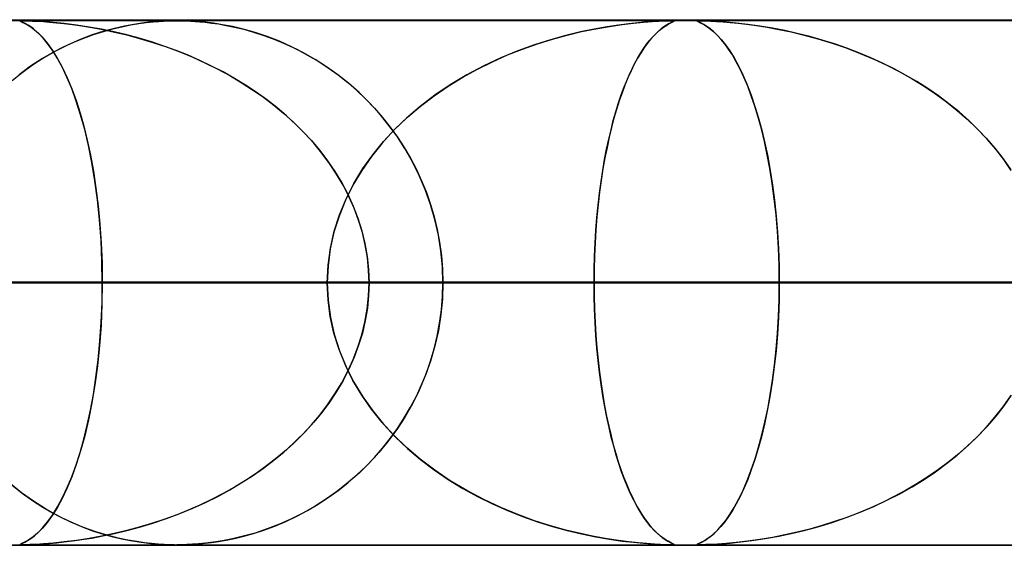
# Model space of a CAD drawing. Header units: millimetres. Extents: x -625 to 625, y -732 to 732.
# Tile 14 of 47: x -180 to -162, y 721 to 732. Entities that reach past the tile are written whole.
import ezdxf

# ---------------------------------------------------------------- set-up
doc = ezdxf.new("R2010")
doc.units = ezdxf.units.MM
doc.layers.add('HIDDEN', color=7, linetype='Continuous')
doc.layers.add('THICK', color=7, linetype='Continuous')

msp = doc.modelspace()

# ---------------------------------------------------------------- linework, layer by layer
at = {"layer": 'HIDDEN'}
for p, q in [((-501.5, 731.49), (0, 731.49)), ((-255.284, 731.49), (0, 731.49)), ((-255.284, 731.49), (0, 731.49)), ((0, 731.48), (-244.666, 731.48)), ((-180.262, 731.474), (-180.257, 731.478)), ((-180.259, 731.477), (-180.26, 731.472)), ((-180.242, 731.479), (-180.259, 731.477)), ((-180.257, 731.478), (-180.239, 731.479)), ((-180.208, 731.48), (-180.242, 731.479)), ((-180.239, 731.479), (-180.209, 731.48)), ((-180.209, 731.48), (-180.165, 731.48)), ((-180.155, 731.479), (-180.208, 731.48)), ((-180.165, 731.48), (-180.106, 731.478)), ((-180.077, 731.477), (-180.155, 731.479)), ((-180.106, 731.478), (-180.028, 731.475)), ((-179.967, 731.472), (-180.077, 731.477)), ((-177.458, 731.477), (-177.567, 731.471)), ((-177.532, 731.473), (-177.459, 731.477)), ((-177.459, 731.477), (-177.394, 731.479)), ((-177.364, 731.479), (-177.458, 731.477)), ((-177.394, 731.479), (-177.333, 731.48)), ((-177.275, 731.48), (-177.364, 731.479)), ((-177.333, 731.48), (-177.275, 731.48)), ((-177.185, 731.479), (-177.275, 731.48)), ((-177.275, 731.48), (-177.215, 731.48)), ((-177.215, 731.48), (-177.154, 731.479)), ((-177.089, 731.477), (-177.185, 731.479)), ((-177.154, 731.479), (-177.088, 731.477)), ((-176.983, 731.471), (-177.089, 731.477)), ((-177.088, 731.477), (-177.015, 731.473)), ((-168.097, 731.472), (-167.992, 731.477)), ((-167.975, 731.478), (-168.066, 731.474)), ((-167.992, 731.477), (-167.914, 731.479)), ((-167.909, 731.479), (-167.975, 731.478)), ((-167.914, 731.479), (-167.861, 731.48)), ((-167.861, 731.48), (-167.909, 731.479)), ((-167.861, 731.48), (-167.859, 731.48)), ((-167.829, 731.479), (-167.861, 731.48)), ((-167.859, 731.48), (-167.857, 731.48)), ((-167.857, 731.48), (-167.855, 731.48)), ((-167.855, 731.48), (-167.853, 731.48)), ((-167.853, 731.48), (-167.852, 731.48)), ((-167.852, 731.48), (-167.85, 731.48)), ((-167.837, 731.48), (-167.816, 731.478)), ((-167.812, 731.477), (-167.829, 731.479)), ((-167.816, 731.478), (-167.808, 731.475)), ((-167.809, 731.473), (-167.812, 731.477)), ((-167.366, 731.478), (-167.369, 731.474)), ((-167.368, 731.472), (-167.367, 731.477)), ((-167.367, 731.477), (-167.351, 731.479)), ((-167.349, 731.479), (-167.366, 731.478)), ((-167.351, 731.479), (-167.317, 731.48)), ((-167.317, 731.48), (-167.349, 731.479)), ((-167.27, 731.479), (-167.317, 731.48)), ((-167.317, 731.48), (-167.268, 731.479)), ((-167.202, 731.477), (-167.27, 731.479)), ((-167.268, 731.479), (-167.2, 731.477)), ((-167.108, 731.473), (-167.202, 731.477)), ((-167.2, 731.477), (-167.11, 731.474)), ((-180.251, 731.467), (-180.262, 731.474)), ((-180.26, 731.472), (-180.244, 731.463)), ((-180.22, 731.452), (-180.251, 731.467)), ((-180.244, 731.463), (-180.214, 731.449)), ((-180.167, 731.426), (-180.22, 731.452)), ((-180.214, 731.449), (-180.172, 731.429)), ((-180.172, 731.429), (-180.121, 731.401)), ((-180.099, 731.387), (-180.167, 731.426)), ((-180.121, 731.401), (-180.061, 731.362)), ((-180.018, 731.33), (-180.099, 731.387)), ((-180.061, 731.362), (-179.992, 731.31)), ((-180.028, 731.475), (-179.932, 731.47)), ((-179.931, 731.256), (-180.018, 731.33)), ((-179.992, 731.31), (-179.915, 731.241)), ((-179.819, 731.463), (-179.967, 731.472)), ((-179.932, 731.47), (-179.821, 731.463)), ((-179.821, 731.463), (-179.702, 731.454)), ((-179.636, 731.448), (-179.819, 731.463)), ((-179.702, 731.454), (-179.574, 731.442)), ((-179.423, 731.426), (-179.636, 731.448)), ((-179.574, 731.442), (-179.431, 731.427)), ((-179.431, 731.427), (-179.269, 731.407)), ((-179.191, 731.397), (-179.423, 731.426)), ((-179.269, 731.407), (-179.09, 731.382)), ((-178.952, 731.36), (-179.191, 731.397)), ((-179.09, 731.382), (-178.895, 731.351)), ((-178.712, 731.317), (-178.952, 731.36)), ((-178.895, 731.351), (-178.687, 731.312)), ((-178.473, 731.267), (-178.712, 731.317)), ((-178.687, 731.312), (-178.465, 731.265)), ((-178.679, 731.277), (-178.5, 731.326)), ((-178.465, 731.335), (-178.671, 731.279)), ((-178.5, 731.326), (-178.326, 731.367)), ((-178.274, 731.378), (-178.465, 731.335)), ((-178.326, 731.367), (-178.161, 731.4)), ((-178.101, 731.411), (-178.274, 731.378)), ((-178.161, 731.4), (-178.005, 731.426)), ((-177.947, 731.434), (-178.101, 731.411)), ((-178.005, 731.426), (-177.861, 731.445)), ((-177.813, 731.451), (-177.947, 731.434)), ((-177.861, 731.445), (-177.732, 731.459)), ((-177.688, 731.463), (-177.813, 731.451)), ((-177.732, 731.459), (-177.621, 731.468)), ((-177.567, 731.471), (-177.688, 731.463)), ((-177.621, 731.468), (-177.532, 731.473)), ((-177.015, 731.473), (-176.933, 731.468)), ((-176.866, 731.463), (-176.983, 731.471)), ((-176.933, 731.468), (-176.841, 731.461)), ((-176.734, 731.451), (-176.866, 731.463)), ((-176.841, 731.461), (-176.738, 731.451)), ((-176.738, 731.451), (-176.62, 731.437)), ((-176.583, 731.432), (-176.734, 731.451)), ((-176.62, 731.437), (-176.487, 731.418)), ((-176.411, 731.405), (-176.583, 731.432)), ((-176.487, 731.418), (-176.34, 731.392)), ((-176.22, 731.368), (-176.411, 731.405)), ((-176.34, 731.392), (-176.178, 731.359)), ((-176.013, 731.319), (-176.22, 731.368)), ((-176.178, 731.359), (-176.004, 731.317)), ((-175.79, 731.256), (-176.013, 731.319)), ((-176.004, 731.317), (-175.818, 731.264)), ((-169.33, 731.322), (-169.592, 731.267)), ((-169.57, 731.272), (-169.301, 731.327)), ((-169.087, 731.365), (-169.33, 731.322)), ((-169.301, 731.327), (-169.039, 731.373)), ((-168.868, 731.398), (-169.087, 731.365)), ((-169.039, 731.373), (-168.798, 731.408)), ((-168.671, 731.423), (-168.868, 731.398)), ((-168.798, 731.408), (-168.581, 731.433)), ((-168.492, 731.442), (-168.671, 731.423)), ((-168.581, 731.433), (-168.392, 731.452)), ((-168.328, 731.457), (-168.492, 731.442)), ((-168.392, 731.452), (-168.23, 731.464)), ((-168.184, 731.467), (-168.328, 731.457)), ((-168.23, 731.464), (-168.097, 731.472)), ((-168.066, 731.474), (-168.184, 731.467)), ((-168.153, 731.24), (-168.095, 731.293)), ((-168.056, 731.325), (-168.112, 731.278)), ((-168.095, 731.293), (-168.038, 731.339)), ((-168.004, 731.364), (-168.056, 731.325)), ((-168.038, 731.339), (-167.982, 731.378)), ((-167.956, 731.395), (-168.004, 731.364)), ((-167.982, 731.378), (-167.929, 731.411)), ((-167.915, 731.419), (-167.956, 731.395)), ((-167.929, 731.411), (-167.882, 731.436)), ((-167.88, 731.437), (-167.915, 731.419)), ((-167.882, 731.436), (-167.845, 731.454)), ((-167.852, 731.451), (-167.88, 731.437)), ((-167.83, 731.461), (-167.852, 731.451)), ((-167.845, 731.454), (-167.82, 731.466)), ((-167.814, 731.469), (-167.83, 731.461)), ((-167.82, 731.466), (-167.809, 731.473)), ((-167.808, 731.475), (-167.814, 731.469)), ((-167.369, 731.474), (-167.36, 731.467)), ((-167.354, 731.464), (-167.368, 731.472)), ((-167.36, 731.467), (-167.339, 731.457)), ((-167.327, 731.452), (-167.354, 731.464)), ((-167.339, 731.457), (-167.308, 731.442)), ((-167.289, 731.433), (-167.327, 731.452)), ((-167.308, 731.442), (-167.27, 731.423)), ((-167.242, 731.408), (-167.289, 731.433)), ((-167.27, 731.423), (-167.226, 731.398)), ((-167.185, 731.373), (-167.242, 731.408)), ((-167.226, 731.398), (-167.174, 731.365)), ((-167.123, 731.327), (-167.185, 731.373)), ((-167.174, 731.365), (-167.115, 731.322)), ((-167.056, 731.272), (-167.123, 731.327)), ((-167.115, 731.322), (-167.051, 731.267)), ((-167.11, 731.474), (-166.999, 731.467)), ((-166.98, 731.466), (-167.108, 731.473)), ((-166.999, 731.467), (-166.874, 731.459)), ((-166.818, 731.454), (-166.98, 731.466)), ((-166.874, 731.459), (-166.741, 731.448)), ((-166.625, 731.436), (-166.818, 731.454)), ((-166.741, 731.448), (-166.596, 731.433)), ((-166.407, 731.411), (-166.625, 731.436)), ((-166.596, 731.433), (-166.428, 731.414)), ((-166.428, 731.414), (-166.241, 731.388)), ((-166.174, 731.378), (-166.407, 731.411)), ((-166.241, 731.388), (-166.036, 731.356)), ((-165.938, 731.339), (-166.174, 731.378)), ((-166.036, 731.356), (-165.814, 731.316)), ((-165.701, 731.293), (-165.938, 731.339)), ((-165.814, 731.316), (-165.579, 731.266)), ((-165.464, 731.24), (-165.701, 731.293)), ((-179.84, 731.165), (-179.931, 731.256)), ((-179.915, 731.241), (-179.83, 731.154)), ((-179.748, 731.055), (-179.84, 731.165)), ((-179.83, 731.154), (-179.74, 731.045)), ((-179.123, 731.121), (-179.364, 731.016)), ((-179.244, 731.07), (-179.052, 731.149)), ((-178.891, 731.209), (-179.123, 731.121)), ((-179.052, 731.149), (-178.864, 731.218)), ((-178.671, 731.279), (-178.891, 731.209)), ((-178.864, 731.218), (-178.679, 731.277)), ((-178.234, 731.21), (-178.473, 731.267)), ((-178.465, 731.265), (-178.231, 731.209)), ((-177.996, 731.146), (-178.234, 731.21)), ((-178.231, 731.209), (-177.988, 731.144)), ((-177.76, 731.076), (-177.996, 731.146)), ((-177.988, 731.144), (-177.735, 731.068)), ((-175.818, 731.264), (-175.621, 731.201)), ((-175.558, 731.178), (-175.79, 731.256)), ((-175.621, 731.201), (-175.415, 731.124)), ((-175.325, 731.088), (-175.558, 731.178)), ((-175.415, 731.124), (-175.203, 731.035)), ((-170.165, 731.118), (-170.471, 731.021)), ((-170.409, 731.042), (-170.125, 731.13)), ((-169.871, 731.2), (-170.165, 731.118)), ((-170.125, 731.13), (-169.845, 731.206)), ((-169.592, 731.267), (-169.871, 731.2)), ((-169.845, 731.206), (-169.57, 731.272)), ((-168.328, 731.039), (-168.27, 731.113)), ((-168.237, 731.151), (-168.304, 731.071)), ((-168.27, 731.113), (-168.211, 731.18)), ((-168.173, 731.22), (-168.237, 731.151)), ((-168.211, 731.18), (-168.153, 731.24)), ((-168.112, 731.278), (-168.173, 731.22)), ((-166.988, 731.206), (-167.056, 731.272)), ((-167.051, 731.267), (-166.981, 731.2)), ((-166.917, 731.13), (-166.988, 731.206)), ((-166.981, 731.2), (-166.907, 731.118)), ((-166.846, 731.042), (-166.917, 731.13)), ((-166.907, 731.118), (-166.83, 731.021)), ((-165.579, 731.266), (-165.33, 731.207)), ((-165.227, 731.18), (-165.464, 731.24)), ((-165.33, 731.207), (-165.071, 731.136)), ((-164.991, 731.113), (-165.227, 731.18)), ((-165.071, 731.136), (-164.802, 731.054)), ((-164.756, 731.039), (-164.991, 731.113)), ((-179.654, 730.925), (-179.748, 731.055)), ((-179.74, 731.045), (-179.646, 730.913)), ((-179.559, 730.774), (-179.654, 730.925)), ((-179.634, 730.879), (-179.438, 730.98)), ((-179.364, 731.016), (-179.605, 730.894)), ((-179.438, 730.98), (-179.244, 731.07)), ((-177.526, 730.998), (-177.76, 731.076)), ((-177.735, 731.068), (-177.478, 730.981)), ((-177.294, 730.913), (-177.526, 730.998)), ((-177.478, 730.981), (-177.224, 730.886)), ((-175.095, 730.985), (-175.325, 731.088)), ((-175.203, 731.035), (-174.994, 730.936)), ((-174.868, 730.87), (-175.095, 730.985)), ((-174.994, 730.936), (-174.789, 730.827)), ((-170.981, 730.828), (-170.694, 730.941)), ((-170.471, 731.021), (-170.786, 730.906)), ((-170.694, 730.941), (-170.409, 731.042)), ((-168.443, 730.87), (-168.386, 730.958)), ((-168.372, 730.979), (-168.438, 730.878)), ((-168.386, 730.958), (-168.328, 731.039)), ((-168.304, 731.071), (-168.372, 730.979)), ((-166.773, 730.941), (-166.846, 731.042)), ((-166.83, 731.021), (-166.749, 730.906)), ((-166.699, 730.828), (-166.773, 730.941)), ((-164.802, 731.054), (-164.53, 730.961)), ((-164.523, 730.958), (-164.756, 731.039)), ((-164.53, 730.961), (-164.265, 730.859)), ((-164.293, 730.87), (-164.523, 730.958)), ((-179.839, 730.76), (-180.065, 730.612)), ((-180.028, 730.638), (-179.831, 730.765)), ((-179.605, 730.894), (-179.839, 730.76)), ((-179.831, 730.765), (-179.634, 730.879)), ((-179.646, 730.913), (-179.549, 730.756)), ((-179.465, 730.601), (-179.559, 730.774)), ((-179.549, 730.756), (-179.455, 730.581)), ((-177.065, 730.822), (-177.294, 730.913)), ((-177.224, 730.886), (-176.977, 730.784)), ((-176.839, 730.723), (-177.065, 730.822)), ((-176.977, 730.784), (-176.735, 730.674)), ((-174.646, 730.743), (-174.868, 730.87)), ((-174.789, 730.827), (-174.59, 730.709)), ((-174.428, 730.604), (-174.646, 730.743)), ((-171.108, 730.773), (-171.434, 730.62)), ((-171.268, 730.7), (-170.981, 730.828)), ((-170.786, 730.906), (-171.108, 730.773)), ((-168.504, 730.769), (-168.567, 730.652)), ((-168.556, 730.673), (-168.5, 730.775)), ((-168.438, 730.878), (-168.504, 730.769)), ((-168.5, 730.775), (-168.443, 730.87)), ((-166.749, 730.906), (-166.667, 730.773)), ((-166.626, 730.7), (-166.699, 730.828)), ((-166.667, 730.773), (-166.583, 730.62)), ((-164.065, 730.775), (-164.293, 730.87)), ((-164.265, 730.859), (-164.007, 730.75)), ((-163.84, 730.673), (-164.065, 730.775)), ((-164.007, 730.75), (-163.757, 730.632)), ((-180.065, 730.612), (-180.282, 730.453)), ((-180.224, 730.497), (-180.028, 730.638)), ((-179.372, 730.406), (-179.465, 730.601)), ((-179.455, 730.581), (-179.365, 730.39)), ((-176.617, 730.617), (-176.839, 730.723)), ((-176.735, 730.674), (-176.5, 730.558)), ((-176.398, 730.504), (-176.617, 730.617)), ((-176.5, 730.558), (-176.272, 730.434)), ((-174.59, 730.709), (-174.396, 730.582)), ((-174.216, 730.453), (-174.428, 730.604)), ((-174.396, 730.582), (-174.208, 730.447)), ((-171.834, 730.405), (-171.553, 730.56)), ((-171.434, 730.62), (-171.759, 730.448)), ((-171.553, 730.56), (-171.268, 730.7)), ((-168.666, 730.446), (-168.611, 730.563)), ((-168.567, 730.652), (-168.628, 730.527)), ((-168.611, 730.563), (-168.556, 730.673)), ((-166.552, 730.56), (-166.626, 730.7)), ((-166.583, 730.62), (-166.499, 730.448)), ((-166.48, 730.405), (-166.552, 730.56)), ((-163.619, 730.563), (-163.84, 730.673)), ((-163.757, 730.632), (-163.513, 730.507)), ((-163.401, 730.446), (-163.619, 730.563)), ((-180.416, 730.344), (-180.224, 730.497)), ((-179.282, 730.189), (-179.372, 730.406)), ((-179.365, 730.39), (-179.279, 730.183)), ((-176.184, 730.383), (-176.398, 730.504)), ((-176.272, 730.434), (-176.051, 730.303)), ((-175.974, 730.255), (-176.184, 730.383)), ((-174.01, 730.29), (-174.216, 730.453)), ((-174.208, 730.447), (-174.025, 730.302)), ((-172.11, 730.236), (-171.834, 730.405)), ((-171.759, 730.448), (-172.072, 730.26)), ((-168.688, 730.394), (-168.746, 730.255)), ((-168.719, 730.321), (-168.666, 730.446)), ((-168.628, 730.527), (-168.688, 730.394)), ((-166.499, 730.448), (-166.418, 730.26)), ((-166.408, 730.236), (-166.48, 730.405)), ((-163.513, 730.507), (-163.278, 730.375)), ((-163.188, 730.321), (-163.401, 730.446)), ((-163.278, 730.375), (-163.05, 730.235)), ((-179.195, 729.95), (-179.282, 730.189)), ((-179.279, 730.183), (-179.198, 729.96)), ((-176.051, 730.303), (-175.837, 730.166)), ((-175.77, 730.12), (-175.974, 730.255)), ((-175.837, 730.166), (-175.631, 730.022)), ((-174.025, 730.302), (-173.849, 730.149)), ((-173.81, 730.114), (-174.01, 730.29)), ((-172.378, 730.053), (-172.11, 730.236)), ((-172.072, 730.26), (-172.368, 730.06)), ((-168.822, 730.048), (-168.771, 730.188)), ((-168.746, 730.255), (-168.801, 730.107)), ((-168.771, 730.188), (-168.719, 730.321)), ((-166.418, 730.26), (-166.341, 730.06)), ((-166.339, 730.053), (-166.408, 730.236)), ((-162.979, 730.188), (-163.188, 730.321)), ((-163.05, 730.235), (-162.831, 730.088)), ((-162.775, 730.048), (-162.979, 730.188)), ((-175.57, 729.977), (-175.77, 730.12)), ((-175.631, 730.022), (-175.432, 729.871)), ((-175.377, 729.827), (-175.57, 729.977)), ((-173.849, 730.149), (-173.679, 729.987)), ((-173.618, 729.926), (-173.81, 730.114)), ((-173.679, 729.987), (-173.516, 729.818)), ((-172.368, 730.06), (-172.646, 729.849)), ((-172.636, 729.856), (-172.378, 730.053)), ((-168.872, 729.9), (-168.822, 730.048)), ((-168.801, 730.107), (-168.854, 729.953)), ((-166.341, 730.06), (-166.269, 729.849)), ((-166.271, 729.856), (-166.339, 730.053)), ((-162.831, 730.088), (-162.62, 729.934)), ((-162.576, 729.9), (-162.775, 730.048)), ((-179.198, 729.96), (-179.122, 729.723)), ((-179.112, 729.689), (-179.195, 729.95)), ((-175.432, 729.871), (-175.242, 729.714)), ((-175.19, 729.669), (-175.377, 729.827)), ((-173.434, 729.725), (-173.618, 729.926)), ((-173.516, 729.818), (-173.361, 729.64)), ((-172.646, 729.849), (-172.906, 729.626)), ((-172.884, 729.645), (-172.636, 729.856)), ((-168.905, 729.792), (-168.954, 729.623)), ((-168.92, 729.743), (-168.872, 729.9)), ((-168.854, 729.953), (-168.905, 729.792)), ((-166.207, 729.645), (-166.271, 729.856)), ((-166.269, 729.849), (-166.201, 729.626)), ((-162.62, 729.934), (-162.419, 729.773)), ((-162.383, 729.743), (-162.576, 729.9)), ((-179.122, 729.723), (-179.051, 729.471)), ((-179.034, 729.406), (-179.112, 729.689)), ((-175.242, 729.714), (-175.059, 729.55)), ((-175.01, 729.503), (-175.19, 729.669)), ((-173.258, 729.511), (-173.434, 729.725)), ((-173.361, 729.64), (-173.215, 729.455)), ((-172.906, 729.626), (-173.147, 729.393)), ((-173.12, 729.421), (-172.884, 729.645)), ((-168.954, 729.623), (-169.001, 729.447)), ((-168.967, 729.578), (-168.92, 729.743)), ((-166.146, 729.421), (-166.207, 729.645)), ((-166.201, 729.626), (-166.138, 729.393)), ((-162.419, 729.773), (-162.226, 729.605)), ((-162.197, 729.578), (-162.383, 729.743)), ((-162.226, 729.605), (-162.042, 729.429)), ((-179.051, 729.471), (-178.985, 729.204)), ((-175.059, 729.55), (-174.883, 729.378)), ((-174.837, 729.329), (-175.01, 729.503)), ((-173.341, 729.182), (-173.12, 729.421)), ((-173.092, 729.285), (-173.258, 729.511)), ((-173.215, 729.455), (-173.077, 729.263)), ((-169.001, 729.447), (-169.045, 729.262)), ((-169.011, 729.405), (-168.967, 729.578)), ((-166.088, 729.182), (-166.146, 729.421)), ((-162.018, 729.405), (-162.197, 729.578)), ((-162.042, 729.429), (-161.866, 729.245)), ((-178.962, 729.102), (-179.034, 729.406)), ((-174.883, 729.378), (-174.716, 729.197)), ((-174.673, 729.148), (-174.837, 729.329)), ((-173.147, 729.393), (-173.37, 729.149)), ((-172.937, 729.047), (-173.092, 729.285)), ((-173.077, 729.263), (-172.947, 729.065)), ((-169.045, 729.262), (-169.087, 729.069)), ((-169.054, 729.223), (-169.011, 729.405)), ((-166.138, 729.393), (-166.08, 729.149)), ((-161.847, 729.223), (-162.018, 729.405)), ((-161.866, 729.245), (-161.699, 729.052)), ((-178.985, 729.204), (-178.924, 728.919)), ((-178.897, 728.778), (-178.962, 729.102)), ((-174.716, 729.197), (-174.557, 729.009)), ((-174.517, 728.959), (-174.673, 729.148)), ((-173.37, 729.149), (-173.574, 728.895)), ((-173.547, 728.929), (-173.341, 729.182)), ((-172.947, 729.065), (-172.828, 728.86)), ((-172.794, 728.796), (-172.937, 729.047)), ((-169.087, 729.069), (-169.127, 728.867)), ((-169.094, 729.033), (-169.054, 729.223)), ((-166.034, 728.929), (-166.088, 729.182)), ((-166.08, 729.149), (-166.027, 728.895)), ((-161.684, 729.033), (-161.847, 729.223)), ((-161.699, 729.052), (-161.543, 728.851)), ((-178.924, 728.919), (-178.869, 728.615)), ((-174.557, 729.009), (-174.407, 728.813)), ((-174.372, 728.762), (-174.517, 728.959)), ((-173.574, 728.895), (-173.759, 728.628)), ((-173.737, 728.663), (-173.547, 728.929)), ((-172.828, 728.86), (-172.718, 728.65)), ((-169.127, 728.867), (-169.164, 728.657)), ((-169.133, 728.835), (-169.094, 729.033)), ((-165.984, 728.663), (-166.034, 728.929)), ((-166.027, 728.895), (-165.978, 728.628)), ((-161.531, 728.835), (-161.684, 729.033)), ((-161.543, 728.851), (-161.397, 728.642)), ((-178.84, 728.432), (-178.897, 728.778)), ((-174.407, 728.813), (-174.268, 728.608)), ((-174.237, 728.559), (-174.372, 728.762)), ((-172.664, 728.535), (-172.794, 728.796)), ((-169.168, 728.629), (-169.133, 728.835)), ((-161.389, 728.629), (-161.531, 728.835)), ((-178.869, 728.615), (-178.82, 728.294)), ((-174.268, 728.608), (-174.139, 728.396)), ((-174.113, 728.349), (-174.237, 728.559)), ((-173.759, 728.628), (-173.925, 728.35)), ((-173.907, 728.382), (-173.737, 728.663)), ((-172.718, 728.65), (-172.617, 728.433)), ((-172.548, 728.264), (-172.664, 728.535)), ((-169.201, 728.416), (-169.168, 728.629)), ((-169.164, 728.657), (-169.197, 728.439)), ((-165.94, 728.382), (-165.984, 728.663)), ((-165.978, 728.628), (-165.935, 728.35)), ((-178.791, 728.069), (-178.84, 728.432)), ((-178.82, 728.294), (-178.778, 727.957)), ((-174.139, 728.396), (-174.023, 728.176)), ((-174.001, 728.133), (-174.113, 728.349)), ((-173.925, 728.35), (-174.069, 728.06)), ((-174.056, 728.09), (-173.907, 728.382)), ((-172.617, 728.433), (-172.527, 728.211)), ((-169.23, 728.195), (-169.201, 728.416)), ((-169.197, 728.439), (-169.228, 728.213)), ((-165.901, 728.09), (-165.94, 728.382)), ((-165.935, 728.35), (-165.897, 728.06)), ((-174.023, 728.176), (-173.919, 727.95)), ((-173.902, 727.91), (-174.001, 728.133)), ((-172.448, 727.983), (-172.548, 728.264)), ((-172.527, 728.211), (-172.447, 727.983)), ((-169.257, 727.967), (-169.23, 728.195)), ((-169.228, 728.213), (-169.255, 727.981)), ((-178.751, 727.688), (-178.791, 728.069)), ((-178.778, 727.957), (-178.744, 727.605)), ((-174.069, 728.06), (-174.19, 727.76)), ((-174.181, 727.785), (-174.056, 728.09)), ((-173.919, 727.95), (-173.83, 727.718)), ((-172.364, 727.694), (-172.448, 727.983)), ((-172.447, 727.983), (-172.378, 727.748)), ((-169.279, 727.732), (-169.257, 727.967)), ((-169.255, 727.981), (-169.278, 727.743)), ((-165.868, 727.785), (-165.901, 728.09)), ((-165.897, 728.06), (-165.865, 727.76)), ((-174.19, 727.76), (-174.287, 727.451)), ((-174.282, 727.471), (-174.181, 727.785)), ((-173.817, 727.681), (-173.902, 727.91)), ((-172.378, 727.748), (-172.32, 727.507)), ((-169.278, 727.743), (-169.298, 727.5)), ((-169.298, 727.49), (-169.279, 727.732)), ((-165.841, 727.471), (-165.868, 727.785)), ((-165.865, 727.76), (-165.84, 727.451)), ((-178.723, 727.296), (-178.751, 727.688)), ((-178.744, 727.605), (-178.72, 727.241)), ((-173.83, 727.718), (-173.755, 727.481)), ((-173.746, 727.448), (-173.817, 727.681)), ((-172.298, 727.397), (-172.364, 727.694)), ((-174.287, 727.451), (-174.357, 727.135)), ((-174.354, 727.149), (-174.282, 727.471)), ((-173.755, 727.481), (-173.696, 727.238)), ((-173.691, 727.211), (-173.746, 727.448)), ((-172.32, 727.507), (-172.274, 727.26)), ((-172.251, 727.096), (-172.298, 727.397)), ((-169.298, 727.5), (-169.313, 727.252)), ((-169.313, 727.244), (-169.298, 727.49)), ((-165.822, 727.149), (-165.841, 727.471)), ((-165.84, 727.451), (-165.822, 727.135)), ((-178.705, 726.896), (-178.723, 727.296)), ((-178.72, 727.241), (-178.704, 726.868)), ((-173.696, 727.238), (-173.653, 726.992)), ((-173.651, 726.972), (-173.691, 727.211)), ((-172.274, 727.26), (-172.24, 727.006)), ((-169.313, 727.252), (-169.324, 727)), ((-169.324, 726.995), (-169.313, 727.244)), ((-174.357, 727.135), (-174.4, 726.815)), ((-174.399, 726.822), (-174.354, 727.149)), ((-173.653, 726.992), (-173.627, 726.741)), ((-172.222, 726.793), (-172.251, 727.096)), ((-172.24, 727.006), (-172.219, 726.749)), ((-169.324, 727), (-169.331, 726.745)), ((-169.331, 726.743), (-169.324, 726.995)), ((-165.81, 726.822), (-165.822, 727.149)), ((-165.822, 727.135), (-165.81, 726.815)), ((-178.699, 726.49), (-178.705, 726.896)), ((-178.704, 726.868), (-178.699, 726.49)), ((-174.414, 726.49), (-174.399, 726.822)), ((-174.4, 726.815), (-174.414, 726.49)), ((-173.627, 726.732), (-173.651, 726.972)), ((-172.212, 726.49), (-172.222, 726.793)), ((-165.807, 726.49), (-165.81, 726.822)), ((-165.81, 726.815), (-165.807, 726.49)), ((-173.627, 726.741), (-173.619, 726.49)), ((-173.619, 726.49), (-173.627, 726.732)), ((-172.219, 726.749), (-172.212, 726.49)), ((-169.331, 726.745), (-169.333, 726.49)), ((-169.333, 726.49), (-169.331, 726.743)), ((-334.178, 726.49), (-174.414, 726.49)), ((-174.414, 726.49), (-334.178, 726.49)), ((-169.333, 726.49), (-324.196, 726.49)), ((-324.196, 726.49), (-169.333, 726.49)), ((-308.85, 726.49), (-161.521, 726.49)), ((-161.521, 726.49), (-308.85, 726.49)), ((-156.44, 726.49), (-298.868, 726.49)), ((-298.868, 726.49), (-156.44, 726.49)), ((-283.521, 726.49), (-148.628, 726.49)), ((-148.628, 726.49), (-283.521, 726.49)), ((-143.547, 726.49), (-273.539, 726.49)), ((-273.539, 726.49), (-143.547, 726.49)), ((-258.192, 726.49), (-135.734, 726.49)), ((-135.734, 726.49), (-258.192, 726.49)), ((-130.653, 726.49), (-248.21, 726.49)), ((-248.21, 726.49), (-130.653, 726.49)), ((-243.161, 726.49), (0, 726.49)), ((0, 726.49), (-243.161, 726.49)), ((0, 726.49), (-238.081, 726.49)), ((-238.081, 726.49), (0, 726.49)), ((-232.861, 726.49), (-122.84, 726.49)), ((-122.84, 726.49), (-232.861, 726.49)), ((-230.269, 726.49), (0, 726.49)), ((0, 726.49), (-230.269, 726.49)), ((0, 726.49), (-225.189, 726.49)), ((-225.189, 726.49), (0, 726.49)), ((-117.758, 726.49), (-222.879, 726.49)), ((-222.879, 726.49), (-117.758, 726.49)), ((-217.377, 726.49), (0, 726.49)), ((0, 726.49), (-217.377, 726.49)), ((0, 726.49), (-212.296, 726.49)), ((-212.296, 726.49), (0, 726.49)), ((-207.53, 726.49), (-109.945, 726.49)), ((-109.945, 726.49), (-207.53, 726.49)), ((-204.484, 726.49), (0, 726.49)), ((0, 726.49), (-204.484, 726.49)), ((0, 726.49), (-199.404, 726.49)), ((-199.404, 726.49), (0, 726.49)), ((-104.863, 726.49), (-197.547, 726.49)), ((-197.547, 726.49), (-104.863, 726.49)), ((-191.592, 726.49), (0, 726.49)), ((0, 726.49), (-191.592, 726.49)), ((0, 726.49), (-186.511, 726.49)), ((-186.511, 726.49), (0, 726.49)), ((-186.511, 726.49), (-178.699, 726.49)), ((-178.699, 726.49), (-186.511, 726.49)), ((-174.414, 726.49), (-182.226, 726.49)), ((-182.226, 726.49), (-174.414, 726.49)), ((-182.196, 726.49), (-97.049, 726.49)), ((-97.049, 726.49), (-182.196, 726.49)), ((-178.699, 726.49), (-178.705, 726.084)), ((-178.704, 726.112), (-178.699, 726.49)), ((-178.699, 726.49), (0, 726.49)), ((0, 726.49), (-178.699, 726.49)), ((-174.414, 726.49), (-174.399, 726.158)), ((-174.4, 726.165), (-174.414, 726.49)), ((-173.619, 726.49), (-173.627, 726.248)), ((-173.627, 726.239), (-173.619, 726.49)), ((0, 726.49), (-173.619, 726.49)), ((-173.619, 726.49), (0, 726.49)), ((-173.619, 726.49), (-165.807, 726.49)), ((-165.807, 726.49), (-173.619, 726.49)), ((-172.212, 726.49), (-172.222, 726.187)), ((-172.219, 726.231), (-172.212, 726.49)), ((-91.967, 726.49), (-172.212, 726.49)), ((-172.212, 726.49), (-91.967, 726.49)), ((-172.212, 726.49), (-156.86, 726.49)), ((-156.86, 726.49), (-172.212, 726.49)), ((-169.331, 726.237), (-169.333, 726.49)), ((-169.333, 726.49), (-169.331, 726.237)), ((-161.521, 726.49), (-169.333, 726.49)), ((-169.333, 726.49), (-161.521, 726.49)), ((-165.81, 726.166), (-165.807, 726.49)), ((-165.807, 726.49), (-165.81, 726.158)), ((-165.807, 726.49), (0, 726.49)), ((0, 726.49), (-165.807, 726.49)), ((-173.653, 725.989), (-173.627, 726.239)), ((-173.627, 726.248), (-173.651, 726.008)), ((-172.24, 725.974), (-172.219, 726.231)), ((-169.324, 725.984), (-169.331, 726.237)), ((-169.331, 726.237), (-169.324, 725.985)), ((-178.705, 726.084), (-178.723, 725.684)), ((-178.72, 725.739), (-178.704, 726.112)), ((-174.357, 725.845), (-174.4, 726.165)), ((-174.399, 726.158), (-174.354, 725.831)), ((-172.222, 726.187), (-172.251, 725.884)), ((-165.81, 726.158), (-165.822, 725.831)), ((-165.821, 725.846), (-165.81, 726.166)), ((-173.696, 725.742), (-173.653, 725.989)), ((-173.651, 726.008), (-173.691, 725.769)), ((-172.251, 725.884), (-172.298, 725.583)), ((-172.274, 725.72), (-172.24, 725.974)), ((-169.324, 725.985), (-169.313, 725.736)), ((-169.313, 725.734), (-169.324, 725.984)), ((-178.723, 725.684), (-178.751, 725.292)), ((-178.744, 725.375), (-178.72, 725.739)), ((-174.287, 725.529), (-174.357, 725.845)), ((-174.354, 725.831), (-174.282, 725.509)), ((-173.755, 725.499), (-173.696, 725.742)), ((-173.691, 725.769), (-173.746, 725.532)), ((-172.32, 725.473), (-172.274, 725.72)), ((-169.313, 725.736), (-169.298, 725.49)), ((-169.298, 725.487), (-169.313, 725.734)), ((-165.822, 725.831), (-165.841, 725.509)), ((-165.84, 725.531), (-165.821, 725.846)), ((-174.19, 725.22), (-174.287, 725.529)), ((-174.282, 725.509), (-174.181, 725.195)), ((-173.83, 725.262), (-173.755, 725.499)), ((-173.746, 725.532), (-173.817, 725.299)), ((-172.298, 725.583), (-172.364, 725.286)), ((-169.298, 725.49), (-169.279, 725.248)), ((-169.279, 725.246), (-169.298, 725.487)), ((-165.841, 725.509), (-165.868, 725.195)), ((-165.865, 725.223), (-165.84, 725.531)), ((-178.751, 725.292), (-178.791, 724.911)), ((-178.778, 725.023), (-178.744, 725.375)), ((-173.817, 725.299), (-173.902, 725.07)), ((-172.378, 725.232), (-172.32, 725.473)), ((-174.069, 724.92), (-174.19, 725.22)), ((-174.181, 725.195), (-174.056, 724.89)), ((-173.919, 725.03), (-173.83, 725.262)), ((-172.364, 725.286), (-172.448, 724.997)), ((-172.447, 724.997), (-172.378, 725.232)), ((-169.279, 725.248), (-169.257, 725.013)), ((-169.256, 725.01), (-169.279, 725.246)), ((-165.868, 725.195), (-165.901, 724.89)), ((-165.897, 724.923), (-165.865, 725.223)), ((-178.82, 724.686), (-178.778, 725.023)), ((-173.925, 724.63), (-174.069, 724.92)), ((-174.023, 724.804), (-173.919, 725.03)), ((-173.902, 725.07), (-174.001, 724.847)), ((-172.448, 724.997), (-172.548, 724.716)), ((-172.527, 724.769), (-172.447, 724.997)), ((-169.257, 725.013), (-169.23, 724.785)), ((-169.229, 724.779), (-169.256, 725.01)), ((-165.934, 724.633), (-165.897, 724.923)), ((-178.791, 724.911), (-178.84, 724.548)), ((-174.139, 724.584), (-174.023, 724.804)), ((-174.001, 724.847), (-174.113, 724.631)), ((-174.056, 724.89), (-173.907, 724.598)), ((-172.617, 724.547), (-172.527, 724.769)), ((-169.23, 724.785), (-169.201, 724.564)), ((-169.199, 724.555), (-169.229, 724.779)), ((-165.901, 724.89), (-165.94, 724.598)), ((-178.84, 724.548), (-178.897, 724.202)), ((-178.869, 724.365), (-178.82, 724.686)), ((-174.268, 724.372), (-174.139, 724.584)), ((-174.113, 724.631), (-174.237, 724.421)), ((-173.759, 724.352), (-173.925, 724.63)), ((-173.907, 724.598), (-173.737, 724.317)), ((-172.718, 724.33), (-172.617, 724.547)), ((-172.548, 724.716), (-172.664, 724.445)), ((-169.201, 724.564), (-169.168, 724.351)), ((-169.166, 724.338), (-169.199, 724.555)), ((-165.94, 724.598), (-165.984, 724.317)), ((-165.978, 724.356), (-165.934, 724.633)), ((-178.924, 724.061), (-178.869, 724.365)), ((-174.407, 724.167), (-174.268, 724.372)), ((-174.237, 724.421), (-174.372, 724.218)), ((-173.574, 724.085), (-173.759, 724.352)), ((-172.664, 724.445), (-172.794, 724.184)), ((-166.026, 724.09), (-165.978, 724.356)), ((-178.897, 724.202), (-178.962, 723.878)), ((-174.557, 723.971), (-174.407, 724.167)), ((-174.372, 724.218), (-174.517, 724.021)), ((-173.737, 724.317), (-173.547, 724.051)), ((-172.794, 724.184), (-172.937, 723.933)), ((-172.828, 724.12), (-172.718, 724.33)), ((-169.168, 724.351), (-169.133, 724.145)), ((-169.13, 724.129), (-169.166, 724.338)), ((-165.984, 724.317), (-166.034, 724.051)), ((-161.543, 724.129), (-161.397, 724.338)), ((-161.389, 724.351), (-161.531, 724.145)), ((-178.985, 723.776), (-178.924, 724.061)), ((-174.517, 724.021), (-174.673, 723.832)), ((-173.37, 723.831), (-173.574, 724.085)), ((-173.547, 724.051), (-173.341, 723.798)), ((-172.947, 723.915), (-172.828, 724.12)), ((-169.133, 724.145), (-169.094, 723.947)), ((-169.091, 723.928), (-169.13, 724.129)), ((-166.034, 724.051), (-166.088, 723.798)), ((-166.079, 723.836), (-166.026, 724.09)), ((-161.699, 723.928), (-161.543, 724.129)), ((-161.531, 724.145), (-161.684, 723.947)), ((-178.962, 723.878), (-179.034, 723.574)), ((-174.673, 723.832), (-174.837, 723.651)), ((-174.716, 723.783), (-174.557, 723.971)), ((-173.147, 723.587), (-173.37, 723.831)), ((-173.341, 723.798), (-173.12, 723.559)), ((-172.937, 723.933), (-173.092, 723.695)), ((-173.077, 723.717), (-172.947, 723.915)), ((-169.094, 723.947), (-169.054, 723.757)), ((-169.049, 723.735), (-169.091, 723.928)), ((-166.088, 723.798), (-166.146, 723.559)), ((-166.137, 723.592), (-166.079, 723.836)), ((-161.866, 723.735), (-161.699, 723.928)), ((-161.684, 723.947), (-161.847, 723.757)), ((-179.051, 723.509), (-178.985, 723.776)), ((-175.059, 723.43), (-174.883, 723.602)), ((-174.837, 723.651), (-175.01, 723.477)), ((-174.883, 723.602), (-174.716, 723.783)), ((-173.092, 723.695), (-173.258, 723.469)), ((-173.215, 723.525), (-173.077, 723.717)), ((-169.054, 723.757), (-169.011, 723.575)), ((-169.005, 723.551), (-169.049, 723.735)), ((-162.042, 723.551), (-161.866, 723.735)), ((-161.847, 723.757), (-162.018, 723.575)), ((-179.122, 723.257), (-179.051, 723.509)), ((-179.034, 723.574), (-179.112, 723.291)), ((-175.242, 723.266), (-175.059, 723.43)), ((-175.01, 723.477), (-175.19, 723.311)), ((-173.258, 723.469), (-173.434, 723.255)), ((-173.361, 723.34), (-173.215, 723.525)), ((-172.906, 723.354), (-173.147, 723.587)), ((-173.12, 723.559), (-172.884, 723.335)), ((-169.011, 723.575), (-168.967, 723.402)), ((-168.959, 723.375), (-169.005, 723.551)), ((-166.146, 723.559), (-166.207, 723.335)), ((-166.2, 723.359), (-166.137, 723.592)), ((-162.226, 723.375), (-162.042, 723.551)), ((-162.018, 723.575), (-162.197, 723.402)), ((-179.198, 723.02), (-179.122, 723.257)), ((-179.112, 723.291), (-179.195, 723.03)), ((-175.432, 723.109), (-175.242, 723.266)), ((-175.19, 723.311), (-175.377, 723.153)), ((-173.434, 723.255), (-173.618, 723.054)), ((-173.516, 723.162), (-173.361, 723.34)), ((-172.646, 723.131), (-172.906, 723.354)), ((-172.884, 723.335), (-172.636, 723.124)), ((-168.967, 723.402), (-168.92, 723.237)), ((-168.911, 723.207), (-168.959, 723.375)), ((-168.92, 723.237), (-168.872, 723.08)), ((-166.207, 723.335), (-166.271, 723.124)), ((-166.267, 723.137), (-166.2, 723.359)), ((-162.383, 723.237), (-162.576, 723.08)), ((-162.419, 723.207), (-162.226, 723.375)), ((-162.197, 723.402), (-162.383, 723.237)), ((-175.631, 722.958), (-175.432, 723.109)), ((-175.377, 723.153), (-175.57, 723.003)), ((-173.618, 723.054), (-173.81, 722.866)), ((-173.679, 722.993), (-173.516, 723.162)), ((-172.368, 722.92), (-172.646, 723.131)), ((-172.636, 723.124), (-172.378, 722.927)), ((-168.861, 723.046), (-168.911, 723.207)), ((-168.872, 723.08), (-168.822, 722.932)), ((-168.808, 722.892), (-168.861, 723.046)), ((-166.339, 722.926), (-166.267, 723.137)), ((-166.271, 723.124), (-166.339, 722.927)), ((-162.831, 722.892), (-162.62, 723.046)), ((-162.576, 723.08), (-162.775, 722.932)), ((-162.62, 723.046), (-162.419, 723.207)), ((-179.195, 723.03), (-179.282, 722.791)), ((-179.279, 722.797), (-179.198, 723.02)), ((-175.77, 722.86), (-175.974, 722.725)), ((-175.837, 722.814), (-175.631, 722.958)), ((-175.57, 723.003), (-175.77, 722.86)), ((-173.81, 722.866), (-174.01, 722.69)), ((-173.849, 722.831), (-173.679, 722.993)), ((-172.378, 722.927), (-172.11, 722.744)), ((-172.072, 722.72), (-172.368, 722.92)), ((-168.822, 722.932), (-168.771, 722.792)), ((-168.753, 722.745), (-168.808, 722.892)), ((-166.416, 722.726), (-166.339, 722.926)), ((-166.339, 722.927), (-166.408, 722.744)), ((-163.05, 722.745), (-162.831, 722.892)), ((-162.775, 722.932), (-162.979, 722.792)), ((-180.235, 722.491), (-180.449, 722.663)), ((-179.282, 722.791), (-179.372, 722.574)), ((-179.365, 722.59), (-179.279, 722.797)), ((-176.272, 722.546), (-176.051, 722.677)), ((-175.974, 722.725), (-176.184, 722.597)), ((-176.051, 722.677), (-175.837, 722.814)), ((-174.01, 722.69), (-174.216, 722.527)), ((-174.208, 722.533), (-174.025, 722.678)), ((-174.025, 722.678), (-173.849, 722.831)), ((-172.11, 722.744), (-171.834, 722.575)), ((-171.759, 722.533), (-172.072, 722.72)), ((-168.771, 722.792), (-168.719, 722.659)), ((-168.697, 722.605), (-168.753, 722.745)), ((-166.496, 722.538), (-166.416, 722.726)), ((-166.408, 722.744), (-166.48, 722.575)), ((-163.278, 722.605), (-163.05, 722.745)), ((-162.979, 722.792), (-163.188, 722.659)), ((-180.416, 722.636), (-180.224, 722.483)), ((-180.012, 722.332), (-180.235, 722.491)), ((-180.224, 722.483), (-180.028, 722.342)), ((-179.372, 722.574), (-179.465, 722.379)), ((-179.455, 722.399), (-179.365, 722.59)), ((-176.398, 722.476), (-176.617, 722.363)), ((-176.5, 722.422), (-176.272, 722.546)), ((-176.184, 722.597), (-176.398, 722.476)), ((-174.216, 722.527), (-174.428, 722.376)), ((-174.396, 722.398), (-174.208, 722.533)), ((-171.834, 722.575), (-171.553, 722.42)), ((-171.434, 722.36), (-171.759, 722.533)), ((-168.719, 722.659), (-168.666, 722.534)), ((-168.638, 722.473), (-168.697, 722.605)), ((-168.666, 722.534), (-168.611, 722.417)), ((-166.58, 722.365), (-166.496, 722.538)), ((-166.48, 722.575), (-166.552, 722.42)), ((-163.401, 722.534), (-163.619, 722.417)), ((-163.513, 722.473), (-163.278, 722.605)), ((-163.188, 722.659), (-163.401, 722.534)), ((-180.028, 722.342), (-179.831, 722.215)), ((-179.781, 722.186), (-180.012, 722.332)), ((-179.465, 722.379), (-179.559, 722.206)), ((-179.549, 722.224), (-179.455, 722.399)), ((-176.977, 722.196), (-176.735, 722.306)), ((-176.617, 722.363), (-176.839, 722.257)), ((-176.735, 722.306), (-176.5, 722.422)), ((-174.428, 722.376), (-174.646, 722.237)), ((-174.59, 722.271), (-174.396, 722.398)), ((-171.553, 722.42), (-171.268, 722.28)), ((-171.108, 722.207), (-171.434, 722.36)), ((-168.577, 722.348), (-168.638, 722.473)), ((-168.611, 722.417), (-168.556, 722.307)), ((-168.514, 722.23), (-168.577, 722.348)), ((-168.556, 722.307), (-168.5, 722.205)), ((-166.664, 722.212), (-166.58, 722.365)), ((-166.552, 722.42), (-166.626, 722.28)), ((-163.84, 722.307), (-164.065, 722.205)), ((-164.007, 722.23), (-163.757, 722.348)), ((-163.619, 722.417), (-163.84, 722.307)), ((-163.757, 722.348), (-163.513, 722.473)), ((-179.831, 722.215), (-179.634, 722.101)), ((-179.543, 722.053), (-179.781, 722.186)), ((-179.559, 722.206), (-179.654, 722.055)), ((-179.646, 722.067), (-179.549, 722.224)), ((-179.634, 722.101), (-179.438, 722)), ((-177.065, 722.159), (-177.294, 722.067)), ((-177.224, 722.094), (-176.977, 722.196)), ((-176.839, 722.257), (-177.065, 722.159)), ((-174.868, 722.11), (-175.095, 721.995)), ((-174.994, 722.044), (-174.789, 722.153)), ((-174.646, 722.237), (-174.868, 722.11)), ((-174.789, 722.153), (-174.59, 722.271)), ((-171.268, 722.28), (-170.981, 722.153)), ((-170.786, 722.074), (-171.108, 722.207)), ((-170.981, 722.153), (-170.694, 722.039)), ((-168.45, 722.121), (-168.514, 722.23)), ((-168.5, 722.205), (-168.443, 722.11)), ((-168.384, 722.019), (-168.45, 722.121)), ((-168.443, 722.11), (-168.386, 722.022)), ((-166.699, 722.153), (-166.773, 722.039)), ((-166.746, 722.079), (-166.664, 722.212)), ((-166.626, 722.28), (-166.699, 722.153)), ((-164.53, 722.019), (-164.265, 722.121)), ((-164.293, 722.11), (-164.523, 722.022)), ((-164.065, 722.205), (-164.293, 722.11)), ((-164.265, 722.121), (-164.007, 722.23)), ((-179.748, 721.925), (-179.84, 721.815)), ((-179.83, 721.826), (-179.74, 721.935)), ((-179.654, 722.055), (-179.748, 721.925)), ((-179.74, 721.935), (-179.646, 722.067)), ((-179.297, 721.933), (-179.543, 722.053)), ((-179.438, 722), (-179.244, 721.91)), ((-179.054, 721.831), (-179.297, 721.933)), ((-177.526, 721.982), (-177.76, 721.904)), ((-177.735, 721.912), (-177.478, 721.999)), ((-177.294, 722.067), (-177.526, 721.982)), ((-177.478, 721.999), (-177.224, 722.094)), ((-175.415, 721.856), (-175.203, 721.945)), ((-175.095, 721.995), (-175.325, 721.892)), ((-175.203, 721.945), (-174.994, 722.044)), ((-170.471, 721.959), (-170.786, 722.074)), ((-170.694, 722.039), (-170.409, 721.938)), ((-170.165, 721.862), (-170.471, 721.959)), ((-170.409, 721.938), (-170.125, 721.85)), ((-168.386, 722.022), (-168.328, 721.941)), ((-168.317, 721.926), (-168.384, 722.019)), ((-168.328, 721.941), (-168.27, 721.867)), ((-168.25, 721.844), (-168.317, 721.926)), ((-166.846, 721.938), (-166.917, 721.85)), ((-166.904, 721.866), (-166.827, 721.964)), ((-166.773, 722.039), (-166.846, 721.938)), ((-166.827, 721.964), (-166.746, 722.079)), ((-165.071, 721.844), (-164.802, 721.926)), ((-164.756, 721.941), (-164.991, 721.867)), ((-164.802, 721.926), (-164.53, 722.019)), ((-164.523, 722.022), (-164.756, 721.941)), ((-179.992, 721.67), (-179.915, 721.739)), ((-179.84, 721.815), (-179.931, 721.724)), ((-179.915, 721.739), (-179.83, 721.826)), ((-179.244, 721.91), (-179.052, 721.831)), ((-178.822, 721.748), (-179.054, 721.831)), ((-179.052, 721.831), (-178.864, 721.762)), ((-178.864, 721.762), (-178.679, 721.703)), ((-178.603, 721.681), (-178.822, 721.748)), ((-178.234, 721.77), (-178.473, 721.713)), ((-178.465, 721.715), (-178.231, 721.771)), ((-177.996, 721.834), (-178.234, 721.77)), ((-178.231, 721.771), (-177.988, 721.836)), ((-177.76, 721.904), (-177.996, 721.834)), ((-177.988, 721.836), (-177.735, 721.912)), ((-175.818, 721.716), (-175.621, 721.779)), ((-175.558, 721.802), (-175.79, 721.724)), ((-175.621, 721.779), (-175.415, 721.856)), ((-175.325, 721.892), (-175.558, 721.802)), ((-169.871, 721.78), (-170.165, 721.862)), ((-170.125, 721.85), (-169.845, 721.774)), ((-169.592, 721.713), (-169.871, 721.78)), ((-169.845, 721.774), (-169.57, 721.708)), ((-168.27, 721.867), (-168.211, 721.8)), ((-168.186, 721.773), (-168.25, 721.844)), ((-168.211, 721.8), (-168.153, 721.74)), ((-168.125, 721.714), (-168.186, 721.773)), ((-168.153, 721.74), (-168.095, 721.687)), ((-166.988, 721.774), (-167.056, 721.708)), ((-167.048, 721.716), (-166.978, 721.784)), ((-166.917, 721.85), (-166.988, 721.774)), ((-166.978, 721.784), (-166.904, 721.866)), ((-165.464, 721.74), (-165.701, 721.687)), ((-165.579, 721.714), (-165.33, 721.773)), ((-165.227, 721.8), (-165.464, 721.74)), ((-165.33, 721.773), (-165.071, 721.844)), ((-164.991, 721.867), (-165.227, 721.8)), ((-180.167, 721.554), (-180.22, 721.528)), ((-180.214, 721.531), (-180.172, 721.551)), ((-180.172, 721.551), (-180.121, 721.579)), ((-180.099, 721.593), (-180.167, 721.554)), ((-180.121, 721.579), (-180.061, 721.618)), ((-180.018, 721.65), (-180.099, 721.593)), ((-180.061, 721.618), (-179.992, 721.67)), ((-179.931, 721.724), (-180.018, 721.65)), ((-179.423, 721.554), (-179.636, 721.532)), ((-179.574, 721.538), (-179.431, 721.553)), ((-179.431, 721.553), (-179.269, 721.573)), ((-179.191, 721.583), (-179.423, 721.554)), ((-179.269, 721.573), (-179.09, 721.598)), ((-178.952, 721.62), (-179.191, 721.583)), ((-179.09, 721.598), (-178.895, 721.629)), ((-178.712, 721.663), (-178.952, 721.62)), ((-178.895, 721.629), (-178.687, 721.668)), ((-178.473, 721.713), (-178.712, 721.663)), ((-178.687, 721.668), (-178.465, 721.715)), ((-178.679, 721.703), (-178.5, 721.654)), ((-178.399, 721.629), (-178.603, 721.681)), ((-178.5, 721.654), (-178.326, 721.613)), ((-178.211, 721.589), (-178.399, 721.629)), ((-178.326, 721.613), (-178.161, 721.58)), ((-178.042, 721.56), (-178.211, 721.589)), ((-178.161, 721.58), (-178.005, 721.554)), ((-177.894, 721.539), (-178.042, 721.56)), ((-178.005, 721.554), (-177.861, 721.535)), ((-177.763, 721.524), (-177.894, 721.539)), ((-176.738, 721.529), (-176.62, 721.543)), ((-176.583, 721.548), (-176.734, 721.529)), ((-176.62, 721.543), (-176.487, 721.562)), ((-176.411, 721.575), (-176.583, 721.548)), ((-176.487, 721.562), (-176.34, 721.588)), ((-176.22, 721.612), (-176.411, 721.575)), ((-176.34, 721.588), (-176.178, 721.621)), ((-176.013, 721.661), (-176.22, 721.612)), ((-176.178, 721.621), (-176.004, 721.663)), ((-175.79, 721.724), (-176.013, 721.661)), ((-176.004, 721.663), (-175.818, 721.716)), ((-169.33, 721.658), (-169.592, 721.713)), ((-169.57, 721.708), (-169.301, 721.653)), ((-169.087, 721.615), (-169.33, 721.658)), ((-169.301, 721.653), (-169.039, 721.607)), ((-168.868, 721.582), (-169.087, 721.615)), ((-169.039, 721.607), (-168.798, 721.572)), ((-168.671, 721.557), (-168.868, 721.582)), ((-168.798, 721.572), (-168.581, 721.547)), ((-168.492, 721.538), (-168.671, 721.557)), ((-168.581, 721.547), (-168.392, 721.528)), ((-168.068, 721.664), (-168.125, 721.714)), ((-168.095, 721.687), (-168.038, 721.641)), ((-168.015, 721.624), (-168.068, 721.664)), ((-168.038, 721.641), (-167.982, 721.602)), ((-167.967, 721.592), (-168.015, 721.624)), ((-167.982, 721.602), (-167.929, 721.569)), ((-167.925, 721.566), (-167.967, 721.592)), ((-167.929, 721.569), (-167.882, 721.544)), ((-167.888, 721.547), (-167.925, 721.566)), ((-167.859, 721.532), (-167.888, 721.547)), ((-167.882, 721.544), (-167.845, 721.526)), ((-167.337, 721.524), (-167.306, 721.539)), ((-167.289, 721.547), (-167.327, 721.528)), ((-167.306, 721.539), (-167.268, 721.558)), ((-167.242, 721.572), (-167.289, 721.547)), ((-167.268, 721.558), (-167.223, 721.583)), ((-167.185, 721.607), (-167.242, 721.572)), ((-167.223, 721.583), (-167.171, 721.617)), ((-167.123, 721.653), (-167.185, 721.607)), ((-167.171, 721.617), (-167.113, 721.661)), ((-167.056, 721.708), (-167.123, 721.653)), ((-167.113, 721.661), (-167.048, 721.716)), ((-166.625, 721.544), (-166.818, 721.526)), ((-166.741, 721.532), (-166.596, 721.547)), ((-166.407, 721.569), (-166.625, 721.544)), ((-166.596, 721.547), (-166.428, 721.566)), ((-166.428, 721.566), (-166.241, 721.592)), ((-166.174, 721.602), (-166.407, 721.569)), ((-166.241, 721.592), (-166.036, 721.624)), ((-165.938, 721.641), (-166.174, 721.602)), ((-166.036, 721.624), (-165.814, 721.664)), ((-165.701, 721.687), (-165.938, 721.641)), ((-165.814, 721.664), (-165.579, 721.714)), ((-501.5, 721.49), (0, 721.49)), ((-329.225, 721.5), (-167.861, 721.5)), ((-303.9, 721.5), (-154.97, 721.5)), ((-278.575, 721.5), (-142.078, 721.5)), ((-255.284, 721.49), (0, 721.49)), ((-255.284, 721.49), (0, 721.49)), ((-253.25, 721.5), (-129.186, 721.5)), ((-244.666, 721.5), (0, 721.5)), ((-227.925, 721.5), (-116.295, 721.5)), ((-202.6, 721.5), (-103.404, 721.5)), ((-180.251, 721.513), (-180.262, 721.506)), ((-180.262, 721.506), (-180.257, 721.502)), ((-180.26, 721.508), (-180.244, 721.517)), ((-180.259, 721.503), (-180.26, 721.508)), ((-180.242, 721.501), (-180.259, 721.503)), ((-180.257, 721.502), (-180.239, 721.501)), ((-180.22, 721.528), (-180.251, 721.513)), ((-180.244, 721.517), (-180.214, 721.531)), ((-180.208, 721.5), (-180.242, 721.501)), ((-180.239, 721.501), (-180.209, 721.5)), ((-180.209, 721.5), (-180.165, 721.5)), ((-180.155, 721.501), (-180.208, 721.5)), ((-180.165, 721.5), (-180.106, 721.502)), ((-180.077, 721.503), (-180.155, 721.501)), ((-180.106, 721.502), (-180.028, 721.505)), ((-179.967, 721.508), (-180.077, 721.503)), ((-180.028, 721.505), (-179.932, 721.51)), ((-179.819, 721.517), (-179.967, 721.508)), ((-179.932, 721.51), (-179.821, 721.517)), ((-179.821, 721.517), (-179.702, 721.526)), ((-179.636, 721.532), (-179.819, 721.517)), ((-179.702, 721.526), (-179.574, 721.538)), ((-177.861, 721.535), (-177.732, 721.521)), ((-177.637, 721.513), (-177.763, 721.524)), ((-177.732, 721.521), (-177.621, 721.512)), ((-177.519, 721.506), (-177.637, 721.513)), ((-177.621, 721.512), (-177.532, 721.507)), ((-177.532, 721.507), (-177.459, 721.503)), ((-177.415, 721.502), (-177.519, 721.506)), ((-177.459, 721.503), (-177.394, 721.501)), ((-177.323, 721.5), (-177.415, 721.502)), ((-177.394, 721.501), (-177.333, 721.5)), ((-177.333, 721.5), (-177.275, 721.5)), ((-177.279, 721.5), (-177.28, 721.5)), ((-177.278, 721.5), (-177.279, 721.5)), ((-177.279, 721.5), (-177.279, 721.5)), ((-177.277, 721.5), (-177.278, 721.5)), ((-177.276, 721.5), (-177.277, 721.5)), ((-177.275, 721.5), (-177.276, 721.5)), ((-177.185, 721.501), (-177.275, 721.5)), ((-177.275, 721.5), (-177.215, 721.5)), ((-177.275, 721.5), (-90.512, 721.5)), ((-177.215, 721.5), (-177.154, 721.501)), ((-177.089, 721.503), (-177.185, 721.501)), ((-177.154, 721.501), (-177.088, 721.503)), ((-176.983, 721.509), (-177.089, 721.503)), ((-177.088, 721.503), (-177.015, 721.507)), ((-177.015, 721.507), (-176.933, 721.512)), ((-176.866, 721.517), (-176.983, 721.509)), ((-176.933, 721.512), (-176.841, 721.519)), ((-176.734, 721.529), (-176.866, 721.517)), ((-176.841, 721.519), (-176.738, 721.529)), ((-168.328, 721.523), (-168.492, 721.538)), ((-168.392, 721.528), (-168.23, 721.516)), ((-168.184, 721.513), (-168.328, 721.523)), ((-168.23, 721.516), (-168.097, 721.508)), ((-168.066, 721.506), (-168.184, 721.513)), ((-168.097, 721.508), (-167.992, 721.503)), ((-167.975, 721.502), (-168.066, 721.506)), ((-167.992, 721.503), (-167.914, 721.501)), ((-167.909, 721.5), (-167.975, 721.502)), ((-167.914, 721.501), (-167.861, 721.5)), ((-167.861, 721.5), (-167.909, 721.5)), ((-167.861, 721.5), (-167.829, 721.501)), ((-167.829, 721.5), (-167.861, 721.5)), ((-167.835, 721.521), (-167.859, 721.532)), ((-167.845, 721.526), (-167.82, 721.514)), ((-167.817, 721.513), (-167.835, 721.521)), ((-167.829, 721.501), (-167.812, 721.503)), ((-167.812, 721.503), (-167.829, 721.5)), ((-167.82, 721.514), (-167.809, 721.507)), ((-167.809, 721.507), (-167.817, 721.513)), ((-167.812, 721.503), (-167.809, 721.507)), ((-167.809, 721.507), (-167.812, 721.503)), ((-167.369, 721.507), (-167.359, 721.513)), ((-167.367, 721.503), (-167.369, 721.507)), ((-167.354, 721.516), (-167.368, 721.508)), ((-167.368, 721.508), (-167.367, 721.503)), ((-167.351, 721.501), (-167.367, 721.503)), ((-167.367, 721.503), (-167.351, 721.501)), ((-167.359, 721.513), (-167.337, 721.524)), ((-167.327, 721.528), (-167.354, 721.516)), ((-167.351, 721.501), (-167.317, 721.5)), ((-167.326, 721.5), (-167.328, 721.5)), ((-167.324, 721.5), (-167.326, 721.5)), ((-167.322, 721.5), (-167.324, 721.5)), ((-167.321, 721.5), (-167.322, 721.5)), ((-167.319, 721.5), (-167.321, 721.5)), ((-167.317, 721.5), (-167.319, 721.5)), ((-167.317, 721.5), (-167.268, 721.501)), ((-167.27, 721.5), (-167.317, 721.5)), ((-167.202, 721.503), (-167.27, 721.5)), ((-167.268, 721.501), (-167.2, 721.503)), ((-167.108, 721.507), (-167.202, 721.503)), ((-167.2, 721.503), (-167.11, 721.507)), ((-167.11, 721.507), (-166.999, 721.513)), ((-166.98, 721.514), (-167.108, 721.507)), ((-166.999, 721.513), (-166.874, 721.521)), ((-166.818, 721.526), (-166.98, 721.514)), ((-166.874, 721.521), (-166.741, 721.532))]:
    msp.add_line(p, q, dxfattribs=at)
at = {"layer": 'THICK'}
for p, q in [((-556.5, 731.5), (0, 731.5)), ((0, 726.5), (-556.5, 726.5))]:
    msp.add_line(p, q, dxfattribs=at)

doc.saveas('drawing.dxf')
